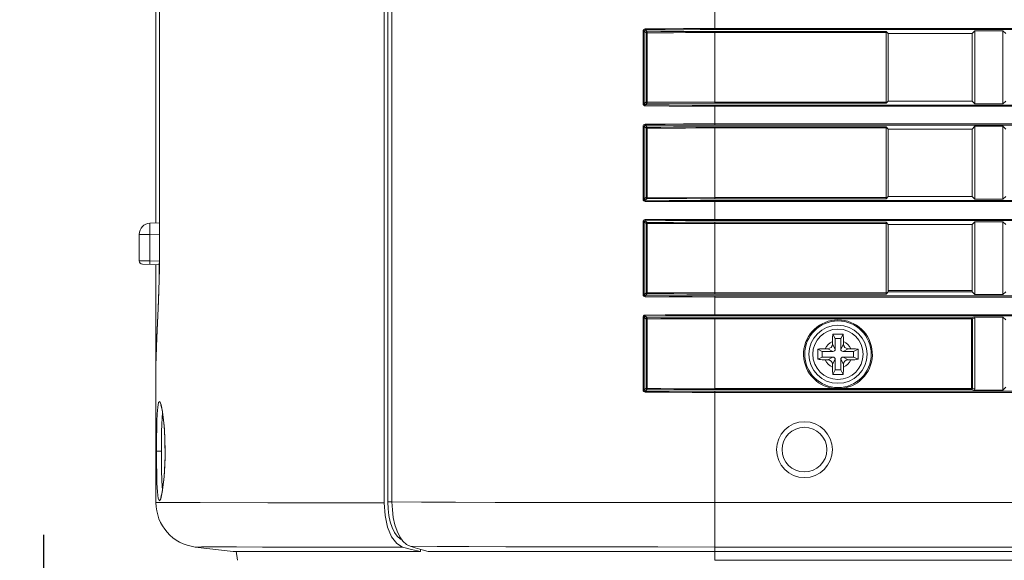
# Model space of a CAD drawing. Header units: millimetres. Extents: x 3925 to 5043, y -86 to 778.
# Tile 147 of 256: x 4023 to 4045, y 344 to 356. Entities that reach past the tile are written whole.
import ezdxf

# ---------------------------------------------------------------- set-up
doc = ezdxf.new("R2010")
doc.units = ezdxf.units.MM
doc.header["$LTSCALE"] = 46.255
doc.header["$PDMODE"] = 3
doc.header["$PDSIZE"] = 1
doc.layers.get('0').update_dxf_attribs({"linetype": 'CONTINUOUS'})
doc.layers.get('Defpoints').update_dxf_attribs({"linetype": 'CONTINUOUS'})
for name, color, linetype in [('85-1A626G050DXF_CONTINUOUS_LINE', 7, 'CONTINUOUS'), ('H30-BOTTOM-CDXF_CONTINUOUS_LINE', 7, 'CONTINUOUS'), ('H30-RIGHT-CODXF_CONTINUOUS_LINE', 7, 'CONTINUOUS'), ('H30K-REAR-CODXF_CONTINUOUS_LINE', 7, 'CONTINUOUS')]:
    doc.layers.add(name, color=color, linetype=linetype)
doc.styles.add('SLDTEXTSTYLE0', font='arialbd.ttf', dxfattribs={"height": 5.5})
doc.styles.add('SLDTEXTSTYLE2', font='arial.ttf')
doc.dimstyles.new('SLDDIMSTYLE1', dxfattribs={"dimtxt": 5.650301, "dimasz": 4.572, "dimexe": 0, "dimexo": 0.0625, "dimgap": 1.412575, "dimtad": 0, "dimtih": 1, "dimtoh": 1, "dimlfac": 3.5, "dimrnd": 1e-09, "dimzin": 4, "dimdsep": 46, "dimtxsty": 'SLDTEXTSTYLE0', "dimsah": 1, "dimcen": 0.09, "dimadec": 0, "dimazin": 1, "dimtol": 1, "dimtp": 0.8, "dimtm": 0.8, "dimtfac": 1, "dimtdec": 1, "dimtofl": 0, "dimtmove": 0, "dimatfit": 3, "dimfxl": 1, "dimfrac": 2, "dimtolj": 1, "dimarcsym": 0})

# ---------------------------------------------------------------- blocks, each defined once
blk = doc.blocks.new('*D107')
at = {"color": 0, "linetype": 'Continuous', "lineweight": -2}
for p, q in [((4023.989, 341.93), (4023.989, 344.93)), ((4034.481, 338.93), (4023.989, 338.93)), ((4038.106, 333.43), (4023.989, 333.43)), ((4023.989, 330.43), (4023.989, 318.562)), ((4023.989, 318.562), (4000.834, 318.562))]:
    blk.add_line(p, q, dxfattribs=at)
at = {"color": 0, "linetype": 'Continuous', "lineweight": 0}
for points in [[(4023.489, 341.93), (4024.489, 341.93), (4023.989, 338.93)], [(4023.489, 330.43), (4024.489, 330.43), (4023.989, 333.43)]]:
    blk.add_solid(points, dxfattribs=at)
at = {"layer": 'Defpoints', "color": 0, "linetype": 'Continuous', "lineweight": 0}
for p in [(4034.544, 338.93), (4023.989, 333.43), (4038.169, 333.43)]:
    blk.add_point(p, dxfattribs=at)
at = {"color": 0, "linetype": 'Continuous', "lineweight": 0, "insert": (4011.705, 321.897), "char_height": 3, "attachment_point": 5, "style": 'SLDTEXTSTYLE2'}
blk.add_mtext('\\A1;22.00 [0.87]', dxfattribs=at)

msp = doc.modelspace()

# ---------------------------------------------------------------- linework, layer by layer
at = {"layer": '85-1A626G050DXF_CONTINUOUS_LINE', "color": 7, "linetype": 'Continuous', "lineweight": 0}
for p, q in [((4041.6813, 349.3223), (4041.6315, 349.4219)), ((4041.8063, 349.3223), (4041.8562, 349.4219)), ((4041.6188, 349.2587), (4041.6188, 349.1973)), ((4041.6813, 349.0848), (4041.6188, 349.1973)), ((4041.6813, 349.3223), (4041.6813, 349.0848)), ((4041.8063, 349.3223), (4041.6813, 349.3223)), ((4041.8063, 349.0848), (4041.8063, 349.3223)), ((4041.8063, 349.0848), (4041.8688, 349.1973)), ((4041.8688, 349.2587), (4041.8688, 349.1973)), ((4041.3938, 349.0348), (4041.2942, 349.0846)), ((4041.3938, 349.0348), (4041.3938, 348.9098)), ((4041.6313, 349.0348), (4041.3938, 349.0348)), ((4041.4574, 349.0973), (4041.5188, 349.0973)), ((4041.6313, 349.0348), (4041.5188, 349.0973)), ((4041.8563, 349.0348), (4041.9688, 349.0973)), ((4042.0938, 349.0348), (4041.8563, 349.0348)), ((4042.0303, 349.0973), (4041.9688, 349.0973)), ((4042.0938, 349.0348), (4042.1935, 349.0846)), ((4042.0938, 348.9098), (4042.0938, 349.0348)), ((4041.3938, 348.9098), (4041.2942, 348.8599)), ((4041.3938, 348.9098), (4041.6313, 348.9098)), ((4041.4574, 348.8473), (4041.5188, 348.8473)), ((4041.6313, 348.9098), (4041.5188, 348.8473)), ((4041.6813, 348.8598), (4041.6188, 348.7473)), ((4041.6188, 348.6858), (4041.6188, 348.7473)), ((4041.6813, 348.8598), (4041.6813, 348.6223)), ((4041.8063, 348.6223), (4041.8063, 348.8598)), ((4041.8063, 348.8598), (4041.8688, 348.7473)), ((4041.8563, 348.9098), (4041.9688, 348.8473)), ((4041.8563, 348.9098), (4042.0938, 348.9098)), ((4041.8688, 348.6858), (4041.8688, 348.7473)), ((4042.0303, 348.8473), (4041.9688, 348.8473)), ((4042.0938, 348.9098), (4042.1935, 348.8599)), ((4041.6813, 348.6223), (4041.6315, 348.5226)), ((4041.6813, 348.6223), (4041.8063, 348.6223)), ((4041.8063, 348.6223), (4041.8562, 348.5226))]:
    msp.add_line(p, q, dxfattribs=at)
for points in [[(4041.6188, 349.2587), (4041.6192, 349.2888), (4041.6202, 349.3147), (4041.6215, 349.3371), (4041.6231, 349.3567), (4041.6248, 349.3744), (4041.6268, 349.3908), (4041.629, 349.4066), (4041.6315, 349.4219)], [(4041.6315, 349.4219), (4041.6686, 349.4239), (4041.7061, 349.4251), (4041.7438, 349.4255)], [(4041.7438, 349.4255), (4041.7816, 349.4251), (4041.8191, 349.4239), (4041.8562, 349.4219)], [(4041.8562, 349.4219), (4041.8587, 349.4065), (4041.8609, 349.3905), (4041.8629, 349.3739), (4041.8647, 349.3562), (4041.8662, 349.3365), (4041.8675, 349.3143), (4041.8685, 349.2885), (4041.8688, 349.2587)], [(4041.2942, 348.8599), (4041.2924, 348.8919), (4041.2912, 348.924), (4041.2906, 348.9562), (4041.2906, 348.9884), (4041.2912, 349.0205), (4041.2924, 349.0526), (4041.2942, 349.0846)], [(4041.2942, 349.0846), (4041.3307, 349.09), (4041.3705, 349.094), (4041.4131, 349.0964), (4041.4574, 349.0973)], [(4042.0303, 349.0973), (4042.0658, 349.0967), (4042.1004, 349.0951), (4042.1335, 349.0925), (4042.1646, 349.089), (4042.1935, 349.0846)], [(4042.1935, 349.0846), (4042.1953, 349.0526), (4042.1965, 349.0205), (4042.1971, 348.9884), (4042.1971, 348.9562), (4042.1965, 348.924), (4042.1953, 348.8919), (4042.1935, 348.8599)], [(4041.4574, 348.8473), (4041.4219, 348.8478), (4041.3873, 348.8494), (4041.3542, 348.852), (4041.3231, 348.8555), (4041.2942, 348.8599)], [(4042.1935, 348.8599), (4042.157, 348.8545), (4042.1172, 348.8506), (4042.0746, 348.8481), (4042.0303, 348.8473)], [(4041.6315, 348.5226), (4041.629, 348.538), (4041.6268, 348.554), (4041.6248, 348.5706), (4041.623, 348.5883), (4041.6215, 348.608), (4041.6202, 348.6302), (4041.6192, 348.656), (4041.6188, 348.6858)], [(4041.8688, 348.6858), (4041.8685, 348.6557), (4041.8675, 348.6298), (4041.8662, 348.6074), (4041.8646, 348.5878), (4041.8628, 348.5701), (4041.8609, 348.5537), (4041.8587, 348.5379), (4041.8562, 348.5226)], [(4041.7438, 348.519), (4041.7061, 348.5194), (4041.6686, 348.5206), (4041.6315, 348.5226)], [(4041.8562, 348.5226), (4041.8191, 348.5206), (4041.7816, 348.5194), (4041.7438, 348.519)]]:
    msp.add_lwpolyline(points, dxfattribs=at)
msp.add_circle((4041.7438, 348.9723), 0.5625, dxfattribs=at)
for centre, radius, start, end in [((4041.7438, 348.9723), 0.3125, 113.57818, 156.42182), ((4041.5188, 349.1973), 0.1, 270, 0), ((4041.7438, 348.9723), 0.3125, 23.57818, 66.42182), ((4041.9688, 349.1973), 0.1, 180, 270), ((4041.6313, 349.0848), 0.05, 270, 0), ((4041.8563, 349.0848), 0.05, 180, 270), ((4041.7438, 348.9723), 0.3125, 203.57818, 246.42182), ((4041.5188, 348.7473), 0.1, 0, 90), ((4041.6313, 348.8598), 0.05, 0, 90), ((4041.8563, 348.8598), 0.05, 90, 180), ((4041.7438, 348.9723), 0.3125, 293.57818, 336.42182), ((4041.9688, 348.7473), 0.1, 90, 180)]:
    msp.add_arc(centre, radius, start, end, dxfattribs=at)
at = {"layer": 'H30-BOTTOM-CDXF_CONTINUOUS_LINE', "color": 7, "linetype": 'Continuous', "lineweight": 0}
for p, q in [((4028.3136, 344.3616), (4028.2888, 344.5633)), ((4038.9938, 344.3616), (4038.9938, 344.5548)), ((4112.9938, 344.3616), (4038.9938, 344.3616))]:
    msp.add_line(p, q, dxfattribs=at)
at = {"layer": 'H30-RIGHT-CODXF_CONTINUOUS_LINE', "color": 7, "linetype": 'Continuous', "lineweight": 0}
for p, q in [((4031.6762, 384.6714), (4031.6762, 345.6669)), ((4031.7715, 384.672), (4031.7715, 345.6664)), ((4038.9938, 356.2366), (4038.9938, 356.6829)), ((4038.9938, 356.2615), (4112.9938, 356.2615)), ((4038.9938, 356.2366), (4112.9938, 356.2366)), ((4037.3847, 354.5795), (4037.3847, 356.205)), ((4037.3847, 356.205), (4037.4113, 356.205)), ((4037.4113, 354.5795), (4037.4113, 356.205)), ((4037.4514, 356.1649), (4037.4113, 356.205)), ((4037.4762, 356.1897), (4037.4356, 356.2303)), ((4037.4514, 356.1649), (4037.4514, 354.6196)), ((4037.4514, 356.1649), (4037.4779, 356.1649)), ((4037.4779, 356.1649), (4037.4779, 354.6196)), ((4038.9938, 354.5885), (4038.9938, 356.196)), ((4042.8201, 356.196), (4038.9938, 356.196)), ((4042.8228, 356.1712), (4038.9938, 356.1712)), ((4042.8201, 356.196), (4042.8688, 356.1473)), ((4042.8228, 356.1712), (4042.8228, 354.6133)), ((4042.8688, 356.1473), (4042.8688, 354.6373)), ((4044.7438, 356.1473), (4042.8688, 356.1473)), ((4044.8052, 356.2086), (4044.7438, 356.1473)), ((4044.7438, 354.6373), (4044.7438, 356.1473)), ((4044.8052, 354.5759), (4044.8052, 356.2086)), ((4044.8052, 356.2086), (4045.4325, 356.2086)), ((4045.4325, 354.5759), (4045.4325, 356.2086)), ((4045.4938, 356.1473), (4045.4325, 356.2086)), ((4037.4113, 354.5795), (4037.3847, 354.5795)), ((4037.4514, 354.6196), (4037.4113, 354.5795)), ((4037.4762, 354.5948), (4037.4357, 354.5543)), ((4037.4514, 354.6196), (4037.4779, 354.6196)), ((4037.4779, 354.6196), (4038.9938, 354.6133)), ((4038.9938, 354.6133), (4042.8228, 354.6133)), ((4038.9938, 354.5885), (4042.8201, 354.5885)), ((4038.9938, 354.1016), (4038.9938, 354.5479)), ((4112.9938, 354.5479), (4038.9938, 354.5479)), ((4112.9938, 354.523), (4038.9938, 354.523)), ((4042.8688, 354.6373), (4042.8201, 354.5885)), ((4044.7438, 354.6373), (4042.8688, 354.6373)), ((4044.7438, 354.6373), (4044.8052, 354.5759)), ((4045.4325, 354.5759), (4044.8052, 354.5759)), ((4045.4325, 354.5759), (4045.4938, 354.6373)), ((4037.3847, 352.4445), (4037.3847, 354.07)), ((4037.3847, 354.07), (4037.4113, 354.07)), ((4037.4113, 352.4445), (4037.4113, 354.07)), ((4037.4514, 354.0299), (4037.4113, 354.07)), ((4037.4762, 354.0547), (4037.4356, 354.0953)), ((4037.4514, 354.0299), (4037.4514, 352.4846)), ((4037.4514, 354.0299), (4037.4779, 354.0299)), ((4037.4779, 354.0299), (4037.4779, 352.4846)), ((4038.9938, 354.1265), (4112.9938, 354.1265)), ((4038.9938, 354.1016), (4112.9938, 354.1016)), ((4038.9938, 352.4535), (4038.9938, 354.061)), ((4042.8201, 354.061), (4038.9938, 354.061)), ((4042.8228, 354.0362), (4038.9938, 354.0362)), ((4042.8201, 354.061), (4042.8688, 354.0123)), ((4042.8228, 354.0362), (4042.8228, 352.4783)), ((4044.8052, 354.0736), (4044.7438, 354.0123)), ((4044.8052, 352.4409), (4044.8052, 354.0736)), ((4044.8052, 354.0736), (4045.4325, 354.0736)), ((4045.4325, 352.4409), (4045.4325, 354.0736)), ((4045.4938, 354.0123), (4045.4325, 354.0736)), ((4042.8688, 354.0123), (4042.8688, 352.5023)), ((4044.7438, 354.0123), (4042.8688, 354.0123)), ((4044.7438, 352.5023), (4044.7438, 354.0123)), ((4042.8688, 352.5023), (4042.8201, 352.4535)), ((4044.7438, 352.5023), (4042.8688, 352.5023)), ((4044.7438, 352.5023), (4044.8052, 352.4409)), ((4045.4325, 352.4409), (4045.4938, 352.5023)), ((4037.4113, 352.4445), (4037.3847, 352.4445)), ((4037.4514, 352.4846), (4037.4113, 352.4445)), ((4037.4762, 352.4598), (4037.4357, 352.4193)), ((4037.4514, 352.4846), (4037.4779, 352.4846)), ((4037.4779, 352.4846), (4038.9938, 352.4783)), ((4038.9938, 352.4783), (4042.8228, 352.4783)), ((4038.9938, 352.4535), (4042.8201, 352.4535)), ((4038.9938, 351.9666), (4038.9938, 352.4129)), ((4112.9938, 352.4129), (4038.9938, 352.4129)), ((4112.9938, 352.388), (4038.9938, 352.388)), ((4045.4325, 352.4409), (4044.8052, 352.4409)), ((4037.3847, 350.3095), (4037.3847, 351.935)), ((4037.3847, 351.935), (4037.4113, 351.935)), ((4037.4113, 350.3095), (4037.4113, 351.935)), ((4037.4514, 351.8949), (4037.4113, 351.935)), ((4037.4762, 351.9197), (4037.4356, 351.9603)), ((4037.4514, 351.8949), (4037.4514, 350.3496)), ((4037.4514, 351.8949), (4037.4779, 351.8949)), ((4037.4779, 351.8949), (4037.4779, 350.3496)), ((4038.9938, 351.9915), (4112.9938, 351.9915)), ((4038.9938, 351.9666), (4112.9938, 351.9666)), ((4038.9938, 350.3185), (4038.9938, 351.926)), ((4042.8201, 351.926), (4038.9938, 351.926)), ((4042.8228, 351.9012), (4038.9938, 351.9012)), ((4042.8201, 351.926), (4042.8688, 351.8773)), ((4042.8228, 351.9012), (4042.8228, 350.3433)), ((4042.8688, 351.8773), (4042.8688, 350.3673)), ((4044.7438, 351.8773), (4042.8688, 351.8773)), ((4044.8052, 351.9386), (4044.7438, 351.8773)), ((4044.7438, 350.3673), (4044.7438, 351.8773)), ((4044.8052, 350.3059), (4044.8052, 351.9386)), ((4044.8052, 351.9386), (4045.4325, 351.9386)), ((4045.4325, 350.3059), (4045.4325, 351.9386)), ((4045.4938, 351.8773), (4045.4325, 351.9386)), ((4037.4113, 350.3095), (4037.3847, 350.3095)), ((4037.4514, 350.3496), (4037.4113, 350.3095)), ((4037.4762, 350.3248), (4037.4357, 350.2843)), ((4037.4514, 350.3496), (4037.4779, 350.3496)), ((4037.4779, 350.3496), (4038.9938, 350.3433)), ((4038.9938, 350.3433), (4042.8228, 350.3433)), ((4038.9938, 350.3185), (4042.8201, 350.3185)), ((4042.8688, 350.3673), (4042.8201, 350.3185)), ((4044.7438, 350.3973), (4042.8688, 350.3973)), ((4042.8688, 350.3673), (4044.7438, 350.3673)), ((4044.8052, 350.3059), (4044.7438, 350.3673)), ((4045.4325, 350.3059), (4044.8052, 350.3059)), ((4045.4325, 350.3059), (4045.4938, 350.3673)), ((4038.9938, 349.8316), (4038.9938, 350.2779)), ((4112.9938, 350.2779), (4038.9938, 350.2779)), ((4112.9938, 350.253), (4038.9938, 350.253)), ((4038.9938, 349.8565), (4112.9938, 349.8565)), ((4037.3847, 348.1745), (4037.3847, 349.8)), ((4037.3847, 349.8), (4037.4113, 349.8)), ((4037.4113, 348.1745), (4037.4113, 349.8)), ((4037.4514, 349.7599), (4037.4113, 349.8)), ((4037.4762, 349.7847), (4037.4356, 349.8253)), ((4037.4514, 349.7599), (4037.4514, 348.2146)), ((4037.4514, 349.7599), (4037.4779, 349.7599)), ((4037.4779, 349.7599), (4037.4779, 348.2146)), ((4038.9938, 349.8316), (4112.9938, 349.8316)), ((4038.9938, 348.1835), (4038.9938, 349.791)), ((4044.7279, 349.791), (4038.9938, 349.791)), ((4038.9938, 349.7662), (4044.7506, 349.7662)), ((4044.7279, 349.791), (4044.776, 349.8036)), ((4044.7279, 348.1835), (4044.7279, 349.791)), ((4044.7506, 349.7662), (4044.8021, 349.7798)), ((4044.7506, 348.2083), (4044.7506, 349.7662)), ((4044.776, 349.8036), (4045.4325, 349.8036)), ((4044.8021, 348.1948), (4044.8021, 349.7798)), ((4045.4325, 348.1709), (4045.4325, 349.8036)), ((4045.4938, 349.7423), (4045.4325, 349.8036)), ((4037.4113, 348.1745), (4037.3847, 348.1745)), ((4037.4514, 348.2146), (4037.4113, 348.1745)), ((4037.4762, 348.1898), (4037.4357, 348.1493)), ((4037.4514, 348.2146), (4037.4779, 348.2146)), ((4037.4779, 348.2146), (4038.9938, 348.2083)), ((4038.9938, 348.2083), (4041.6512, 348.2083)), ((4038.9938, 348.1835), (4044.7279, 348.1835)), ((4038.9938, 344.5548), (4038.9938, 348.1429)), ((4112.9938, 348.1429), (4038.9938, 348.1429)), ((4112.9938, 348.118), (4038.9938, 348.118)), ((4041.8365, 348.2083), (4044.7506, 348.2083)), ((4044.7279, 348.1835), (4044.7307, 348.1839)), ((4044.7279, 348.1835), (4044.776, 348.1709)), ((4044.7506, 348.2083), (4044.8021, 348.1948)), ((4045.4325, 348.1709), (4044.776, 348.1709)), ((4045.4325, 348.1709), (4045.4938, 348.2323)), ((4031.6762, 345.6669), (4031.6828, 345.5115)), ((4031.7715, 345.6669), (4031.6762, 345.6669)), ((4031.779, 345.4888), (4031.7715, 345.6664)), ((4112.9938, 345.6513), (4038.9938, 345.6513)), ((4031.947, 344.8876), (4031.8865, 345.0114)), ((4032.0168, 344.7886), (4031.947, 344.8876)), ((4032.2879, 344.6425), (4032.1755, 344.6765)), ((4032.7841, 344.6718), (4032.1755, 344.6765)), ((4032.4454, 344.5953), (4032.2879, 344.6425)), ((4032.5822, 344.5548), (4032.4454, 344.5953)), ((4112.9938, 344.6587), (4038.9938, 344.6587)), ((4119.4055, 344.5548), (4032.5822, 344.5548))]:
    msp.add_line(p, q, dxfattribs=at)
for points in [[(4037.3847, 356.205), (4037.3884, 356.2241), (4037.3985, 356.2397), (4037.4134, 356.2505), (4037.4339, 356.2551)], [(4037.4339, 356.2551), (4037.8826, 356.2583), (4038.2932, 356.2602), (4038.6642, 356.2612), (4038.9938, 356.2615)], [(4037.4356, 356.2303), (4037.4348, 356.2345), (4037.4342, 356.2435), (4037.4339, 356.2551)], [(4037.4356, 356.2303), (4037.8837, 356.2335), (4038.294, 356.2354), (4038.6645, 356.2364), (4038.9938, 356.2366)], [(4037.4113, 356.205), (4037.413, 356.2147), (4037.418, 356.2226), (4037.4254, 356.228), (4037.4356, 356.2303)], [(4037.4762, 356.1897), (4037.4639, 356.1862), (4037.4549, 356.1772), (4037.4514, 356.1649)], [(4038.9938, 356.196), (4038.7797, 356.1959), (4038.5664, 356.1955), (4038.3307, 356.1948), (4038.0678, 356.1937), (4037.7818, 356.192), (4037.4762, 356.1897)], [(4037.4762, 356.1897), (4037.477, 356.1856), (4037.4776, 356.1766), (4037.4779, 356.1649)], [(4038.9938, 356.1712), (4038.78, 356.171), (4038.5669, 356.1707), (4038.3314, 356.17), (4038.0688, 356.1689), (4037.7832, 356.1672), (4037.4779, 356.1649)], [(4037.4338, 354.5294), (4037.4149, 354.5334), (4037.3994, 354.5438), (4037.389, 354.5589), (4037.3847, 354.5795)], [(4037.4356, 354.5542), (4037.4261, 354.5562), (4037.4184, 354.5614), (4037.4133, 354.5691), (4037.4113, 354.5795)], [(4038.9938, 354.523), (4038.4834, 354.5237), (4037.9698, 354.5257), (4037.4338, 354.5294)], [(4037.4339, 354.5294), (4037.4342, 354.541), (4037.4348, 354.55), (4037.4356, 354.5542)], [(4038.9938, 354.5479), (4038.4839, 354.5485), (4037.9709, 354.5505), (4037.4357, 354.5543)], [(4037.4514, 354.6196), (4037.4549, 354.6073), (4037.4639, 354.5983), (4037.4762, 354.5948)], [(4037.4762, 354.5948), (4037.477, 354.5989), (4037.4776, 354.6079), (4037.4779, 354.6196)], [(4037.4762, 354.5948), (4037.7833, 354.5925), (4038.0737, 354.5908), (4038.3634, 354.5896), (4038.6666, 354.5888), (4038.9938, 354.5885)], [(4037.3847, 354.07), (4037.3884, 354.0891), (4037.3985, 354.1047), (4037.4134, 354.1155), (4037.4339, 354.1201)], [(4037.4113, 354.07), (4037.413, 354.0797), (4037.418, 354.0876), (4037.4254, 354.093), (4037.4356, 354.0953)], [(4037.4339, 354.1201), (4037.8826, 354.1233), (4038.2932, 354.1252), (4038.6642, 354.1262), (4038.9938, 354.1265)], [(4037.4356, 354.0953), (4037.4348, 354.0995), (4037.4342, 354.1085), (4037.4339, 354.1201)], [(4037.4356, 354.0953), (4037.8837, 354.0985), (4038.294, 354.1004), (4038.6645, 354.1014), (4038.9938, 354.1016)], [(4037.4762, 354.0547), (4037.4639, 354.0512), (4037.4549, 354.0422), (4037.4514, 354.0299)], [(4038.9938, 354.061), (4038.7797, 354.0609), (4038.5664, 354.0605), (4038.3307, 354.0598), (4038.0678, 354.0587), (4037.7818, 354.057), (4037.4762, 354.0547)], [(4037.4762, 354.0547), (4037.477, 354.0506), (4037.4776, 354.0416), (4037.4779, 354.0299)], [(4038.9938, 354.0362), (4038.78, 354.036), (4038.5669, 354.0357), (4038.3314, 354.035), (4038.0688, 354.0339), (4037.7832, 354.0322), (4037.4779, 354.0299)], [(4037.4338, 352.3944), (4037.4149, 352.3984), (4037.3994, 352.4088), (4037.389, 352.4239), (4037.3847, 352.4445)], [(4037.4356, 352.4192), (4037.4261, 352.4212), (4037.4184, 352.4264), (4037.4133, 352.4341), (4037.4113, 352.4445)], [(4038.9938, 352.388), (4038.4834, 352.3887), (4037.9698, 352.3907), (4037.4338, 352.3944)], [(4037.4339, 352.3944), (4037.4342, 352.406), (4037.4348, 352.415), (4037.4356, 352.4192)], [(4038.9938, 352.4129), (4038.4839, 352.4135), (4037.9709, 352.4155), (4037.4357, 352.4193)], [(4037.4514, 352.4846), (4037.4549, 352.4723), (4037.4639, 352.4633), (4037.4762, 352.4598)], [(4037.4762, 352.4598), (4037.477, 352.4639), (4037.4776, 352.4729), (4037.4779, 352.4846)], [(4037.4762, 352.4598), (4037.7833, 352.4575), (4038.0737, 352.4558), (4038.3634, 352.4546), (4038.6666, 352.4538), (4038.9938, 352.4535)], [(4037.3847, 351.935), (4037.3884, 351.9541), (4037.3985, 351.9697), (4037.4134, 351.9805), (4037.4339, 351.9851)], [(4037.4113, 351.935), (4037.413, 351.9447), (4037.418, 351.9526), (4037.4254, 351.958), (4037.4356, 351.9603)], [(4037.4339, 351.9851), (4037.8826, 351.9883), (4038.2932, 351.9902), (4038.6642, 351.9912), (4038.9938, 351.9915)], [(4037.4356, 351.9603), (4037.4348, 351.9645), (4037.4342, 351.9735), (4037.4339, 351.9851)], [(4037.4356, 351.9603), (4037.8837, 351.9635), (4038.294, 351.9654), (4038.6645, 351.9664), (4038.9938, 351.9666)], [(4037.4762, 351.9197), (4037.4639, 351.9162), (4037.4549, 351.9072), (4037.4514, 351.8949)], [(4038.9938, 351.926), (4038.7797, 351.9259), (4038.5664, 351.9255), (4038.3307, 351.9248), (4038.0678, 351.9237), (4037.7818, 351.922), (4037.4762, 351.9197)], [(4037.4762, 351.9197), (4037.477, 351.9156), (4037.4776, 351.9066), (4037.4779, 351.8949)], [(4038.9938, 351.9012), (4038.78, 351.901), (4038.5669, 351.9007), (4038.3314, 351.9), (4038.0688, 351.8989), (4037.7832, 351.8972), (4037.4779, 351.8949)], [(4037.4338, 350.2594), (4037.4149, 350.2634), (4037.3994, 350.2738), (4037.389, 350.2889), (4037.3847, 350.3095)], [(4037.4356, 350.2842), (4037.4261, 350.2862), (4037.4184, 350.2914), (4037.4133, 350.2991), (4037.4113, 350.3095)], [(4037.4514, 350.3496), (4037.4549, 350.3373), (4037.4639, 350.3283), (4037.4762, 350.3248)], [(4037.4762, 350.3248), (4037.477, 350.3289), (4037.4776, 350.3379), (4037.4779, 350.3496)], [(4037.4762, 350.3248), (4037.7833, 350.3225), (4038.0737, 350.3208), (4038.3634, 350.3196), (4038.6666, 350.3188), (4038.9938, 350.3185)], [(4038.9938, 350.253), (4038.4834, 350.2537), (4037.9698, 350.2557), (4037.4338, 350.2594)], [(4037.4339, 350.2594), (4037.4342, 350.271), (4037.4348, 350.28), (4037.4356, 350.2842)], [(4038.9938, 350.2779), (4038.4839, 350.2785), (4037.9709, 350.2805), (4037.4357, 350.2843)], [(4037.3847, 349.8), (4037.3884, 349.8191), (4037.3985, 349.8347), (4037.4134, 349.8455), (4037.4339, 349.8501)], [(4037.4339, 349.8501), (4037.8826, 349.8533), (4038.2932, 349.8552), (4038.6642, 349.8562), (4038.9938, 349.8565)], [(4037.4356, 349.8253), (4037.4348, 349.8295), (4037.4342, 349.8385), (4037.4339, 349.8501)], [(4037.4113, 349.8), (4037.413, 349.8097), (4037.418, 349.8176), (4037.4254, 349.823), (4037.4356, 349.8253)], [(4037.4356, 349.8253), (4037.8837, 349.8285), (4038.294, 349.8304), (4038.6645, 349.8314), (4038.9938, 349.8316)], [(4037.4762, 349.7847), (4037.4639, 349.7812), (4037.4549, 349.7722), (4037.4514, 349.7599)], [(4038.9938, 349.791), (4038.7797, 349.7909), (4038.5664, 349.7905), (4038.3307, 349.7898), (4038.0678, 349.7887), (4037.7818, 349.787), (4037.4762, 349.7847)], [(4037.4762, 349.7847), (4037.477, 349.7806), (4037.4776, 349.7716), (4037.4779, 349.7599)], [(4038.9938, 349.7662), (4038.78, 349.766), (4038.5669, 349.7657), (4038.3314, 349.765), (4038.0688, 349.7639), (4037.7832, 349.7622), (4037.4779, 349.7599)], [(4044.7506, 349.7662), (4044.7472, 349.7782), (4044.7389, 349.7873), (4044.7279, 349.791)], [(4037.4338, 348.1244), (4037.4149, 348.1284), (4037.3994, 348.1388), (4037.389, 348.1539), (4037.3847, 348.1745)], [(4037.4356, 348.1492), (4037.4261, 348.1512), (4037.4184, 348.1564), (4037.4133, 348.1641), (4037.4113, 348.1745)], [(4038.9938, 348.118), (4038.4834, 348.1187), (4037.9698, 348.1207), (4037.4338, 348.1244)], [(4037.4339, 348.1244), (4037.4342, 348.136), (4037.4348, 348.145), (4037.4356, 348.1492)], [(4038.9938, 348.1429), (4038.4839, 348.1435), (4037.9709, 348.1455), (4037.4357, 348.1493)], [(4037.4514, 348.2146), (4037.4549, 348.2023), (4037.4639, 348.1933), (4037.4762, 348.1898)], [(4037.4762, 348.1898), (4037.477, 348.1939), (4037.4776, 348.2029), (4037.4779, 348.2146)], [(4037.4762, 348.1898), (4037.7833, 348.1875), (4038.0737, 348.1858), (4038.3634, 348.1846), (4038.6666, 348.1838), (4038.9938, 348.1835)], [(4041.8365, 348.2083), (4041.7427, 348.2055), (4041.6512, 348.2083)], [(4044.7307, 348.1839), (4044.739, 348.1873), (4044.741, 348.1888)], [(4044.741, 348.1888), (4044.7472, 348.1964), (4044.7506, 348.2083)], [(4038.9938, 345.6513), (4037.6652, 345.6516), (4036.3467, 345.6526), (4035.1245, 345.6542), (4034.0796, 345.6565), (4033.1926, 345.6593), (4032.4304, 345.6626), (4031.7715, 345.6664)], [(4031.6828, 345.5115), (4031.7022, 345.3611), (4031.7339, 345.2204), (4031.7768, 345.0939), (4031.8296, 344.9856), (4031.8907, 344.899), (4031.958, 344.8368), (4031.9964, 344.8175)], [(4031.8865, 345.0114), (4031.8375, 345.156), (4031.8012, 345.3169), (4031.779, 345.4888)], [(4032.1755, 344.6765), (4032.0938, 344.7174), (4032.0168, 344.7886)], [(4038.9938, 344.6587), (4037.7163, 344.6591), (4036.4572, 344.6601), (4035.2994, 344.662), (4034.3179, 344.6646), (4033.4907, 344.6679), (4032.7841, 344.6718)]]:
    msp.add_lwpolyline(points, dxfattribs=at)
for centre, radius in [((4041.7438, 348.9723), 0.7446), ((4041.7438, 348.9723), 0.65), ((4040.9938, 346.8373), 0.625), ((4040.9938, 346.8373), 0.5)]:
    msp.add_circle(centre, radius, dxfattribs=at)
msp.add_arc((4041.7438, 348.9723), 0.7695, 276.91233, 263.08767, dxfattribs=at)
for centre, major_axis, ratio, start_param, end_param in [((4042.8197, 356.1712), (0, 0.025), 0.1227846, -1.5707963, -0.122173), ((4042.8197, 354.6133), (0, 0.025), 0.1227846, -3.0194196, -1.5707963), ((4042.8197, 354.0362), (0, 0.025), 0.1227846, -1.5707963, -0.122173), ((4042.8197, 352.4783), (0, 0.025), 0.1227846, -3.0194196, -1.5707963), ((4042.8197, 351.9012), (0, 0.025), 0.1227846, -1.5707963, -0.122173), ((4042.8197, 350.3433), (0, 0.025), 0.1227846, -3.0194196, -1.5707963), ((4044.7746, 349.7785), (0.0268, 0.0071), 0.9007478, -0.232875, 1.2863943), ((4044.7746, 348.1961), (0.0268, -0.0071), 0.9007478, -1.2863943, 0.232875)]:
    msp.add_ellipse(centre, major_axis=major_axis, ratio=ratio, start_param=start_param, end_param=end_param, dxfattribs=at)
at = {"layer": 'H30K-REAR-CODXF_CONTINUOUS_LINE', "color": 7, "linetype": 'Continuous', "lineweight": 0}
for p, q in [((4031.5964, 345.6507), (4031.5964, 384.6901)), ((4026.5738, 360.3373), (4026.5738, 351.4123)), ((4026.5748, 360.3373), (4026.5748, 351.4123)), ((4026.4938, 351.9052), (4026.4938, 359.8443)), ((4026.3601, 351.9052), (4026.5738, 351.9126)), ((4026.1188, 351.0652), (4026.1188, 351.6553)), ((4026.1188, 351.6553), (4026.3601, 351.6553)), ((4026.3601, 351.6553), (4026.5738, 351.6628)), ((4026.3601, 351.0593), (4026.3601, 351.6553)), ((4026.5748, 351.4123), (4026.5738, 351.4123)), ((4026.1188, 351.0652), (4026.2883, 351.0611)), ((4026.1912, 350.9902), (4026.5703, 350.977)), ((4026.2883, 351.0611), (4026.3601, 351.0593)), ((4026.3601, 351.0593), (4026.5709, 351.0519)), ((4026.4938, 348.7526), (4026.4938, 350.9843)), ((4026.494, 348.7526), (4026.4938, 348.7229)), ((4026.4938, 348.7229), (4026.4938, 345.6513)), ((4026.6307, 347.5495), (4026.6407, 347.6621)), ((4026.6158, 346.9406), (4026.6169, 347.0868)), ((4026.5057, 346.8048), (4026.6154, 346.8048)), ((4026.6154, 346.8048), (4026.6158, 346.9406)), ((4026.6165, 346.5615), (4026.6154, 346.8048)), ((4026.6965, 346.8048), (4026.6957, 346.6944)), ((4026.6978, 346.8048), (4026.6965, 346.8048)), ((4026.6957, 346.6944), (4026.6915, 346.5316)), ((4026.6414, 345.9519), (4026.6354, 345.9956)), ((4026.6032, 345.7728), (4026.6022, 345.7702)), ((4026.4938, 345.6513), (4026.8042, 345.6519)), ((4026.8042, 345.6519), (4027.2439, 345.652)), ((4027.2439, 345.652), (4027.4847, 345.6519)), ((4027.4847, 345.6519), (4028.9937, 345.6494)), ((4028.9937, 345.6494), (4030.994, 345.6501)), ((4030.994, 345.6501), (4031.5964, 345.6508)), ((4031.5964, 345.6507), (4031.616, 345.3657)), ((4031.616, 345.3657), (4031.6733, 345.1032)), ((4031.6733, 345.1032), (4031.7631, 344.8873)), ((4031.7631, 344.8873), (4031.879, 344.7341)), ((4027.372, 344.6587), (4028.2188, 344.5548)), ((4028.2978, 344.6593), (4028.8788, 344.6583)), ((4031.879, 344.7341), (4032.0098, 344.6582)), ((4032.0098, 344.6582), (4032.2085, 344.6064)), ((4032.2085, 344.6064), (4032.4064, 344.5548)), ((4032.4064, 344.607), (4032.4064, 344.5548)), ((4032.4064, 344.5548), (4028.2188, 344.5548))]:
    msp.add_line(p, q, dxfattribs=at)
for points in [[(4026.3601, 351.6553), (4026.3574, 351.7515), (4026.3565, 351.8338), (4026.3575, 351.8869), (4026.3601, 351.9052)], [(4026.5738, 351.4123), (4026.5696, 350.8842), (4026.5507, 350.1621), (4026.5238, 349.5194), (4026.5007, 349.0015), (4026.494, 348.7535)], [(4026.5748, 351.4123), (4026.5655, 350.6314), (4026.5452, 349.9953), (4026.5237, 349.5045), (4026.5069, 349.1435), (4026.497, 348.8903), (4026.494, 348.7526)], [(4026.3601, 351.0593), (4026.3592, 351.0218), (4026.3592, 350.9944), (4026.3601, 350.9843)], [(4026.5211, 347.6425), (4026.5327, 347.7892), (4026.5508, 347.8902), (4026.5775, 347.9135), (4026.6096, 347.8367), (4026.6399, 347.6845)], [(4026.604, 347.837), (4026.6026, 347.8392), (4026.6034, 347.8363), (4026.6121, 347.8082), (4026.6237, 347.7589), (4026.6365, 347.6904)], [(4026.6365, 347.6904), (4026.6495, 347.6032), (4026.6622, 347.4981)], [(4026.6399, 347.6845), (4026.6641, 347.4965), (4026.6817, 347.2923), (4026.6932, 347.0685), (4026.6978, 346.8048)], [(4026.5057, 346.8048), (4026.5061, 346.9576), (4026.5072, 347.1219), (4026.5097, 347.2956), (4026.5139, 347.4725), (4026.5211, 347.6425)], [(4026.6169, 347.0868), (4026.6193, 347.2412), (4026.6236, 347.3985), (4026.6307, 347.5495)], [(4026.6622, 347.4981), (4026.6738, 347.376), (4026.6837, 347.2387), (4026.6911, 347.0886)], [(4026.6911, 347.0886), (4026.6955, 346.9285), (4026.6965, 346.8048)], [(4026.5156, 346.0878), (4026.5099, 346.2996), (4026.5068, 346.5312), (4026.5057, 346.8048)], [(4026.6978, 346.8048), (4026.6964, 346.659), (4026.6917, 346.5021), (4026.6829, 346.3355), (4026.6693, 346.1642), (4026.6504, 345.9971)], [(4026.6354, 345.9956), (4026.6253, 346.1673), (4026.6196, 346.3556), (4026.6165, 346.5615)], [(4026.6915, 346.5316), (4026.6842, 346.3789), (4026.6743, 346.2393), (4026.6626, 346.1153)], [(4026.6626, 346.1153), (4026.6498, 346.0086), (4026.6366, 345.9201), (4026.6237, 345.8506), (4026.612, 345.8009), (4026.6032, 345.7728)], [(4026.5436, 345.7478), (4026.5259, 345.8946), (4026.5156, 346.0878)], [(4026.6504, 345.9971), (4026.6265, 345.8482), (4026.5989, 345.7372), (4026.5695, 345.6926), (4026.5436, 345.7478)], [(4027.372, 344.6587), (4027.5154, 344.6591), (4027.6662, 344.6594), (4027.9118, 344.6595), (4028.2978, 344.6593)], [(4028.8788, 344.6583), (4029.6997, 344.6568), (4030.7683, 344.6568), (4032.0099, 344.6582)]]:
    msp.add_lwpolyline(points, dxfattribs=at)
for centre, radius, start, end in [((4026.3688, 351.6553), 0.25, 92, 180), ((4026.1938, 351.0652), 0.075, 180, 268), ((4027.4938, 345.6513), 1, 180, 263)]:
    msp.add_arc(centre, radius, start, end, dxfattribs=at)

# ---------------------------------------------------------------- dimensions: what is measured, and where the dimension line sits
at = {"color": 2, "linetype": 'Continuous', "lineweight": 0}
dim = msp.add_linear_dim(base=(4023.989, 333.4298), p1=(4034.5438, 338.9298), p2=(4038.1688, 333.4298), angle=90, dimstyle='SLDDIMSTYLE1', override={"dimtxt": 3, "dimasz": 3, "dimtad": 1, "dimtih": 0, "dimlfac": 4, "dimtxsty": 'SLDTEXTSTYLE2', "dimtol": 0, "dimtp": 0.6, "dimtm": 0.6}, dxfattribs=at)
dim.commit()
dim.dimension.update_dxf_attribs({"geometry": '*D107', "text_midpoint": (4011.705, 318.5623), "dimtype": 160})

doc.saveas('drawing.dxf')
